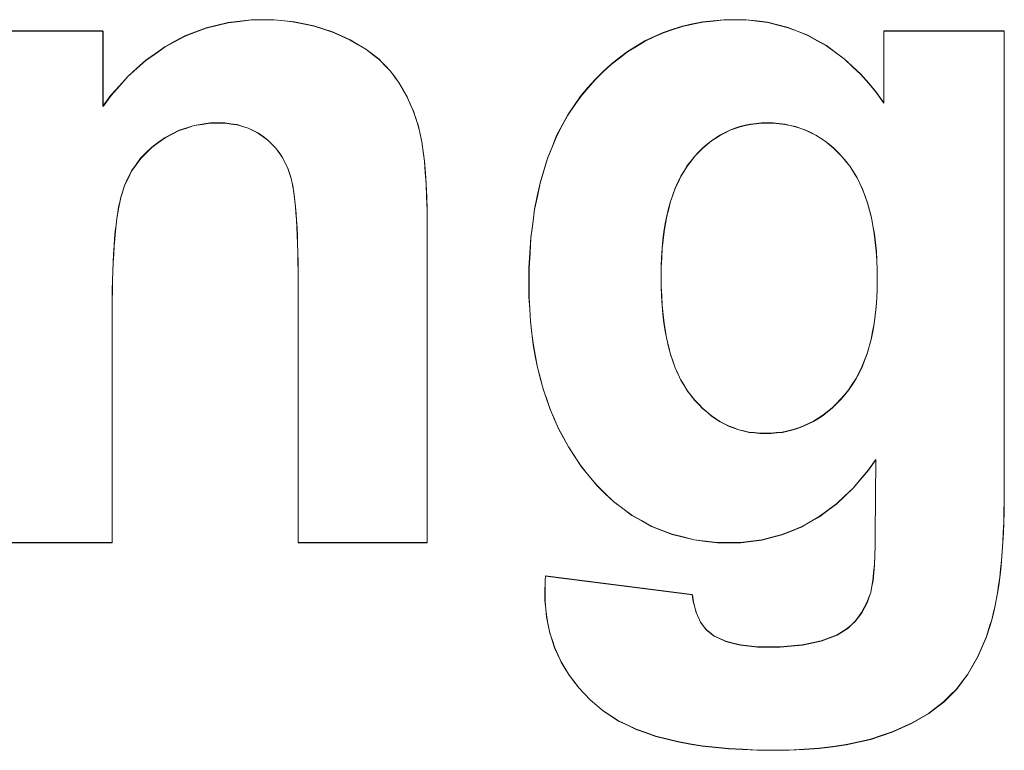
# Model space of a CAD drawing. Extents: x 229 to 926, y 37 to 878.
# Tile 107 of 163: x 343.59 to 347.08, y 818.79 to 821.38. Entities that reach past the tile are written whole.
import ezdxf
from ezdxf.lldxf.tags import DXFTag

# ---------------------------------------------------------------- set-up
doc = ezdxf.new("R2010")
doc.units = 0
doc.layers.get('0').update_dxf_attribs({"linetype": 'fein_strichliert', "lineweight": 13})
doc.layers.add('Beschriftung', color=7, linetype='Continuous', lineweight=25)
doc.layers.add('Beschriftung-A03CPAFWA9', color=7, linetype='Continuous', lineweight=25)
tags = doc.linetypes.add('fein_strichliert', pattern=[4, 1, -2, 1]).pattern_tags.tags
tags[8:9] = [DXFTag(74, 4), DXFTag(75, 0), DXFTag(340, '0'), DXFTag(46, 0.0), DXFTag(50, 0.0), DXFTag(44, 0.0), DXFTag(45, 0.0)]
tags[6:7] = [DXFTag(74, 4), DXFTag(75, 0), DXFTag(340, '0'), DXFTag(46, 0.0), DXFTag(50, 0.0), DXFTag(44, 0.0), DXFTag(45, 0.0)]
tags[4:5] = [DXFTag(74, 4), DXFTag(75, 0), DXFTag(340, '0'), DXFTag(46, 0.0), DXFTag(50, 0.0), DXFTag(44, 0.0), DXFTag(45, 0.0)]

# ---------------------------------------------------------------- blocks, each defined once
blk = doc.blocks.new('Referenz-A03CPAFUA9', base_point=(255.7277, 66.0323))
at = {"layer": 'Beschriftung', "color": 0, "lineweight": -2}
for p, q in [((344.2508, 821.3507), (344.2901, 821.3603)), ((344.2901, 821.3603), (344.3292, 821.3698)), ((344.3292, 821.3698), (344.3703, 821.3746)), ((344.3703, 821.3746), (344.4113, 821.3794)), ((344.4113, 821.3794), (344.4541, 821.3794)), ((344.4541, 821.3794), (344.4919, 821.3794)), ((344.4919, 821.3794), (344.5281, 821.3759)), ((344.5281, 821.3759), (344.5643, 821.3723)), ((344.5643, 821.3723), (344.5988, 821.3651)), ((344.5988, 821.3651), (344.6333, 821.358)), ((345.9395, 821.3568), (345.9752, 821.3644)), ((345.9752, 821.3644), (346.0109, 821.372)), ((346.0109, 821.372), (346.048, 821.3757)), ((346.048, 821.3757), (346.0854, 821.3794)), ((346.0854, 821.3794), (346.1241, 821.3794)), ((346.1241, 821.3794), (346.1642, 821.3794)), ((346.1642, 821.3794), (346.2026, 821.3748)), ((346.2026, 821.3748), (346.2409, 821.3702)), ((346.2409, 821.3702), (346.2774, 821.361)), ((346.2774, 821.361), (346.314, 821.3518)), ((343.4609, 821.3394), (343.8855, 821.3394)), ((343.8855, 821.3394), (343.8855, 821.0733)), ((344.1761, 821.322), (344.2135, 821.3364)), ((344.2135, 821.3364), (344.2508, 821.3507)), ((344.6333, 821.358), (344.6662, 821.3472)), ((344.6662, 821.3472), (344.6991, 821.3366)), ((344.6991, 821.3366), (344.7303, 821.3223)), ((345.8389, 821.3193), (345.8714, 821.3344)), ((345.8714, 821.3344), (345.9054, 821.3455)), ((345.9054, 821.3455), (345.9395, 821.3568)), ((346.314, 821.3518), (346.3488, 821.338)), ((346.3488, 821.338), (346.3836, 821.3242)), ((346.653, 821.085), (346.653, 821.3394)), ((346.653, 821.3394), (347.0795, 821.3394)), ((347.0795, 821.3394), (347.0795, 819.7131)), ((344.1051, 821.2838), (344.1406, 821.3029)), ((344.1406, 821.3029), (344.1761, 821.322)), ((344.7303, 821.3223), (344.7617, 821.308)), ((344.7617, 821.308), (344.7891, 821.2918)), ((344.7891, 821.2918), (344.8166, 821.2755)), ((345.7754, 821.2855), (345.8064, 821.3043)), ((345.8064, 821.3043), (345.8389, 821.3193)), ((346.3836, 821.3242), (346.4166, 821.3057)), ((346.4166, 821.3057), (346.4497, 821.2874)), ((344.0376, 821.236), (344.0713, 821.2598)), ((344.0713, 821.2598), (344.1051, 821.2838)), ((344.8166, 821.2755), (344.8403, 821.2573)), ((344.8403, 821.2573), (344.8639, 821.2391)), ((345.7153, 821.2441), (345.7446, 821.2667)), ((345.7446, 821.2667), (345.7754, 821.2855)), ((346.4497, 821.2874), (346.481, 821.2643)), ((346.481, 821.2643), (346.5123, 821.2413)), ((344.0057, 821.2073), (344.0376, 821.236)), ((344.8639, 821.2391), (344.8838, 821.2188)), ((345.6583, 821.1953), (345.686, 821.2216)), ((345.686, 821.2216), (345.7153, 821.2441)), ((346.5123, 821.2413), (346.5418, 821.2138)), ((343.9738, 821.1786), (344.0057, 821.2073)), ((344.8838, 821.2188), (344.9036, 821.1987)), ((344.9036, 821.1987), (344.9197, 821.1765)), ((345.6305, 821.169), (345.6583, 821.1953)), ((346.5418, 821.2138), (346.5714, 821.1862)), ((346.5714, 821.1862), (346.5992, 821.154)), ((343.9438, 821.1451), (343.9738, 821.1786)), ((344.9197, 821.1765), (344.9357, 821.1543)), ((344.9357, 821.1543), (344.9494, 821.1306)), ((345.6044, 821.139), (345.6305, 821.169)), ((346.5992, 821.154), (346.627, 821.1218)), ((343.9137, 821.1116), (343.9438, 821.1451)), ((344.9494, 821.1306), (344.9629, 821.107)), ((345.5783, 821.1088), (345.6044, 821.139)), ((346.627, 821.1218), (346.653, 821.085)), ((343.8855, 821.0733), (343.9137, 821.1116)), ((344.9629, 821.107), (344.9742, 821.0817)), ((344.9742, 821.0817), (344.9853, 821.0566)), ((345.5554, 821.0754), (345.5783, 821.1088)), ((344.9853, 821.0566), (344.9941, 821.03)), ((345.5325, 821.0421), (345.5554, 821.0754)), ((344.2649, 821.0136), (344.2369, 821.0093)), ((344.2946, 821.0136), (344.2649, 821.0136)), ((344.3177, 821.0136), (344.2946, 821.0136)), ((344.3391, 821.0105), (344.3177, 821.0136)), ((344.3606, 821.0076), (344.3391, 821.0105)), ((344.9941, 821.03), (345.0027, 821.0034)), ((345.5129, 821.0053), (345.5325, 821.0421)), ((346.2, 821.0114), (346.1803, 821.0094)), ((346.2195, 821.0136), (346.2, 821.0114)), ((346.24, 821.0136), (346.2195, 821.0136)), ((346.2611, 821.0136), (346.24, 821.0136)), ((346.2813, 821.0114), (346.2611, 821.0136)), ((346.3015, 821.0093), (346.2813, 821.0114)), ((344.1557, 820.988), (344.1307, 820.9752)), ((344.1822, 820.9965), (344.1557, 820.988)), ((344.2088, 821.005), (344.1822, 820.9965)), ((344.2369, 821.0093), (344.2088, 821.005)), ((344.3804, 821.0015), (344.3606, 821.0076)), ((344.4001, 820.9956), (344.3804, 821.0015)), ((344.4183, 820.9866), (344.4001, 820.9956)), ((344.4363, 820.9777), (344.4183, 820.9866)), ((344.4528, 820.9658), (344.4363, 820.9777)), ((345.0027, 821.0034), (345.0091, 820.9752)), ((345.4934, 820.9685), (345.5129, 821.0053)), ((346.0905, 820.98), (346.0736, 820.9716)), ((346.1074, 820.9884), (346.0905, 820.98)), ((346.1251, 820.9947), (346.1074, 820.9884)), ((346.143, 821.001), (346.1251, 820.9947)), ((346.1617, 821.0052), (346.143, 821.001)), ((346.1803, 821.0094), (346.1617, 821.0052)), ((346.3207, 821.005), (346.3015, 821.0093)), ((346.34, 821.0007), (346.3207, 821.005)), ((346.3583, 820.9944), (346.34, 821.0007)), ((346.3767, 820.988), (346.3583, 820.9944)), ((346.3941, 820.9794), (346.3767, 820.988)), ((346.4116, 820.9708), (346.3941, 820.9794)), ((344.0821, 820.9453), (344.0585, 820.9282)), ((344.1056, 820.9624), (344.0821, 820.9453)), ((344.1307, 820.9752), (344.1056, 820.9624)), ((344.4692, 820.9538), (344.4528, 820.9658)), ((344.4833, 820.9395), (344.4692, 820.9538)), ((345.0091, 820.9752), (345.0154, 820.9471)), ((345.0154, 820.9471), (345.0201, 820.9128)), ((345.477, 820.9283), (345.4934, 820.9685)), ((346.0417, 820.9507), (346.0265, 820.9381)), ((346.0576, 820.9612), (346.0417, 820.9507)), ((346.0736, 820.9716), (346.0576, 820.9612)), ((346.4281, 820.9601), (346.4116, 820.9708)), ((346.4446, 820.9495), (346.4281, 820.9601)), ((346.4603, 820.9367), (346.4446, 820.9495)), ((344.0387, 820.9084), (344.0188, 820.8886)), ((344.0585, 820.9282), (344.0387, 820.9084)), ((344.4975, 820.9251), (344.4833, 820.9395)), ((344.5094, 820.9084), (344.4975, 820.9251)), ((344.5213, 820.8916), (344.5094, 820.9084)), ((345.0201, 820.9128), (345.0248, 820.8786)), ((345.4607, 820.8882), (345.477, 820.9283)), ((345.9973, 820.911), (345.9832, 820.8963)), ((346.0115, 820.9256), (345.9973, 820.911)), ((346.0265, 820.9381), (346.0115, 820.9256)), ((346.4759, 820.924), (346.4603, 820.9367)), ((346.4905, 820.909), (346.4759, 820.924)), ((346.5053, 820.894), (346.4905, 820.909)), ((344.0188, 820.8886), (344.0027, 820.8659)), ((344.5309, 820.8725), (344.5213, 820.8916)), ((344.5403, 820.8533), (344.5309, 820.8725)), ((345.0248, 820.8786), (345.0279, 820.8383)), ((345.4476, 820.8447), (345.4607, 820.8882)), ((345.9698, 820.8795), (345.9565, 820.8627)), ((345.9832, 820.8963), (345.9698, 820.8795)), ((346.519, 820.877), (346.5053, 820.894)), ((346.5328, 820.8599), (346.519, 820.877)), ((343.9866, 820.8434), (343.9742, 820.818)), ((344.0027, 820.8659), (343.9866, 820.8434)), ((344.5477, 820.8319), (344.5403, 820.8533)), ((345.0279, 820.8383), (345.0311, 820.7981)), ((345.4346, 820.8013), (345.4476, 820.8447)), ((345.9449, 820.8438), (345.9333, 820.8249)), ((345.9565, 820.8627), (345.9449, 820.8438)), ((346.5449, 820.8405), (346.5328, 820.8599)), ((346.557, 820.8212), (346.5449, 820.8405)), ((343.9742, 820.818), (343.9618, 820.7925)), ((344.5514, 820.8211), (344.5477, 820.8319)), ((344.5545, 820.8071), (344.5514, 820.8211)), ((344.5578, 820.793), (344.5545, 820.8071)), ((345.4247, 820.7544), (345.4346, 820.8013)), ((345.9233, 820.8037), (345.9134, 820.7825)), ((345.9333, 820.8249), (345.9233, 820.8037)), ((346.5674, 820.7996), (346.557, 820.8212)), ((343.9618, 820.7925), (343.953, 820.7644)), ((344.5604, 820.7758), (344.5578, 820.793)), ((344.5632, 820.7585), (344.5604, 820.7758)), ((345.0311, 820.7981), (345.0327, 820.7517)), ((345.9134, 820.7825), (345.905, 820.7592)), ((346.5777, 820.778), (346.5674, 820.7996)), ((346.5863, 820.7541), (346.5777, 820.778)), ((343.9448, 820.7332), (343.941, 820.7162)), ((343.9486, 820.7504), (343.9448, 820.7332)), ((343.953, 820.7644), (343.9486, 820.7504)), ((344.5655, 820.738), (344.5632, 820.7585)), ((344.5678, 820.7175), (344.5655, 820.738)), ((345.0327, 820.7517), (345.0342, 820.7053)), ((345.415, 820.7076), (345.4247, 820.7544)), ((345.8968, 820.7358), (345.8901, 820.7103)), ((345.905, 820.7592), (345.8968, 820.7358)), ((346.5949, 820.7302), (346.5863, 820.7541)), ((343.941, 820.7162), (343.9378, 820.6962)), ((344.5696, 820.6938), (344.5678, 820.7175)), ((345.0342, 820.7053), (345.0342, 820.6528)), ((345.4085, 820.6574), (345.415, 820.7076)), ((345.8901, 820.7103), (345.8835, 820.6848)), ((346.6018, 820.7041), (346.5949, 820.7302)), ((346.6087, 820.678), (346.6018, 820.7041)), ((343.9345, 820.6761), (343.9317, 820.653)), ((343.9378, 820.6962), (343.9345, 820.6761)), ((344.5715, 820.6701), (344.5696, 820.6938)), ((344.5728, 820.6431), (344.5715, 820.6701)), ((345.8835, 820.6848), (345.8785, 820.6569)), ((346.6139, 820.6496), (346.6087, 820.678)), ((343.929, 820.63), (343.9269, 820.604)), ((343.9317, 820.653), (343.929, 820.63)), ((344.5742, 820.6162), (344.5728, 820.6431)), ((345.0342, 820.6528), (345.0342, 819.5273)), ((345.4019, 820.6071), (345.4085, 820.6574)), ((345.8735, 820.6292), (345.8702, 820.5993)), ((345.8785, 820.6569), (345.8735, 820.6292)), ((346.6191, 820.6212), (346.6139, 820.6496)), ((343.9269, 820.604), (343.9247, 820.578)), ((344.5751, 820.586), (344.5742, 820.6162)), ((345.3986, 820.5535), (345.4019, 820.6071)), ((345.8702, 820.5993), (345.8669, 820.5693)), ((346.6226, 820.5905), (346.6191, 820.6212)), ((343.9247, 820.578), (343.9231, 820.549)), ((344.576, 820.5557), (344.5751, 820.586)), ((345.8669, 820.5693), (345.8653, 820.5371)), ((346.626, 820.5598), (346.6226, 820.5905)), ((346.6277, 820.5268), (346.626, 820.5598)), ((343.9231, 820.549), (343.9214, 820.52)), ((344.5764, 820.5223), (344.576, 820.5557)), ((344.5769, 820.4888), (344.5764, 820.5223)), ((345.3953, 820.5), (345.3986, 820.5535)), ((345.8653, 820.5371), (345.8636, 820.5049)), ((346.6294, 820.4939), (346.6277, 820.5268)), ((343.9203, 820.488), (343.9192, 820.4559)), ((343.9214, 820.52), (343.9203, 820.488)), ((344.5769, 820.4521), (344.5769, 820.4888)), ((345.3953, 820.4431), (345.3953, 820.5)), ((345.8636, 820.5049), (345.8636, 820.4706)), ((346.6294, 820.4587), (346.6294, 820.4939)), ((343.9192, 820.4559), (343.9187, 820.421)), ((344.5769, 819.5273), (344.5769, 820.4521)), ((345.8636, 820.4706), (345.8636, 820.4346)), ((346.6294, 820.4249), (346.6294, 820.4587)), ((343.9187, 820.421), (343.9182, 820.386)), ((345.3953, 820.3977), (345.3953, 820.4431)), ((345.8636, 820.4346), (345.8653, 820.4009)), ((346.6276, 820.3933), (346.6294, 820.4249)), ((343.9182, 820.386), (343.9182, 820.348)), ((345.3978, 820.3542), (345.3953, 820.3977)), ((345.8653, 820.4009), (345.8669, 820.3673)), ((346.6258, 820.3617), (346.6276, 820.3933)), ((343.9182, 820.348), (343.9182, 819.5273)), ((345.4003, 820.3107), (345.3978, 820.3542)), ((345.8669, 820.3673), (345.8702, 820.3361)), ((346.6222, 820.332), (346.6258, 820.3617)), ((345.8702, 820.3361), (345.8735, 820.3047)), ((346.6186, 820.3025), (346.6222, 820.332)), ((345.4054, 820.2689), (345.4003, 820.3107)), ((345.8735, 820.3047), (345.8785, 820.276)), ((346.6132, 820.275), (346.6186, 820.3025)), ((345.4103, 820.2272), (345.4054, 820.2689)), ((345.8785, 820.276), (345.8835, 820.2471)), ((345.8835, 820.2471), (345.8901, 820.2208)), ((346.6006, 820.222), (346.6078, 820.2475)), ((346.6078, 820.2475), (346.6132, 820.275)), ((345.4178, 820.1874), (345.4103, 820.2272)), ((345.8901, 820.2208), (345.8968, 820.1944)), ((346.5934, 820.1966), (346.6006, 820.222)), ((345.4253, 820.1476), (345.4178, 820.1874)), ((345.8968, 820.1944), (345.905, 820.1703)), ((346.5754, 820.1498), (346.5844, 820.1732)), ((346.5844, 820.1732), (346.5934, 820.1966)), ((345.4352, 820.1096), (345.4253, 820.1476)), ((345.905, 820.1703), (345.9134, 820.1463)), ((345.9134, 820.1463), (345.9233, 820.1248)), ((346.5646, 820.1285), (346.5754, 820.1498)), ((345.4451, 820.0717), (345.4352, 820.1096)), ((345.9233, 820.1248), (345.9333, 820.1031)), ((345.9333, 820.1031), (345.9449, 820.084)), ((346.5412, 820.0879), (346.5538, 820.1072)), ((346.5538, 820.1072), (346.5646, 820.1285)), ((345.4577, 820.0356), (345.4451, 820.0717)), ((345.9449, 820.084), (345.9565, 820.0649)), ((346.5142, 820.0514), (346.5286, 820.0687)), ((346.5286, 820.0687), (346.5412, 820.0879)), ((345.4701, 819.9996), (345.4577, 820.0356)), ((345.9565, 820.0649), (345.9698, 820.0481)), ((345.9698, 820.0481), (345.9832, 820.0313)), ((346.4846, 820.0193), (346.4998, 820.0343)), ((346.4998, 820.0343), (346.5142, 820.0514)), ((345.485, 819.9653), (345.4701, 819.9996)), ((345.9832, 820.0313), (345.9972, 820.0167)), ((345.9972, 820.0167), (346.0113, 820.002)), ((346.0113, 820.002), (346.0261, 819.9895)), ((346.4533, 819.9914), (346.4694, 820.0043)), ((346.4694, 820.0043), (346.4846, 820.0193)), ((345.4999, 819.9311), (345.485, 819.9653)), ((346.0261, 819.9895), (346.041, 819.9769)), ((346.041, 819.9769), (346.0565, 819.9665)), ((346.0565, 819.9665), (346.0721, 819.956)), ((346.4037, 819.957), (346.4205, 819.9678)), ((346.4205, 819.9678), (346.4373, 819.9784)), ((346.4373, 819.9784), (346.4533, 819.9914)), ((345.5174, 819.8988), (345.4999, 819.9311)), ((346.0721, 819.956), (346.0884, 819.9476)), ((346.0884, 819.9476), (346.1049, 819.9392)), ((346.1049, 819.9392), (346.1221, 819.9329)), ((346.1221, 819.9329), (346.1392, 819.9267)), ((346.3315, 819.9269), (346.35, 819.9334)), ((346.35, 819.9334), (346.3684, 819.9398)), ((346.3684, 819.9398), (346.386, 819.9484)), ((346.386, 819.9484), (346.4037, 819.957)), ((345.5348, 819.8664), (345.5174, 819.8988)), ((346.1392, 819.9267), (346.1571, 819.9224)), ((346.1571, 819.9224), (346.175, 819.9182)), ((346.175, 819.9182), (346.1937, 819.9162)), ((346.1937, 819.9162), (346.2125, 819.9141)), ((346.2125, 819.9141), (346.2319, 819.9141)), ((346.2319, 819.9141), (346.2528, 819.9141)), ((346.2528, 819.9141), (346.2728, 819.9162)), ((346.2728, 819.9162), (346.2929, 819.9183)), ((346.2929, 819.9183), (346.3122, 819.9227)), ((346.3122, 819.9227), (346.3315, 819.9269)), ((345.5547, 819.8359), (345.5348, 819.8664)), ((345.5801, 819.7974), (345.5547, 819.8359)), ((345.6078, 819.7636), (345.5801, 819.7974)), ((346.6243, 819.8212), (346.5986, 819.7845)), ((346.6222, 819.556), (346.6243, 819.8212)), ((345.6356, 819.7299), (345.6078, 819.7636)), ((346.5986, 819.7845), (346.5712, 819.7523)), ((345.6655, 819.7009), (345.6356, 819.7299)), ((346.5438, 819.7201), (346.5148, 819.6926)), ((346.5712, 819.7523), (346.5438, 819.7201)), ((345.6954, 819.6719), (345.6655, 819.7009)), ((346.5148, 819.6926), (346.4858, 819.665)), ((347.0795, 819.7131), (347.0795, 819.6731)), ((345.7277, 819.6479), (345.6954, 819.6719)), ((346.4858, 819.665), (346.455, 819.6421)), ((347.0795, 819.6731), (347.0787, 819.6356)), ((345.7598, 819.6237), (345.7277, 819.6479)), ((345.7943, 819.6044), (345.7598, 819.6237)), ((346.4243, 819.6191), (346.392, 819.6007)), ((346.455, 819.6421), (346.4243, 819.6191)), ((347.0787, 819.6356), (347.0779, 819.598)), ((345.8287, 819.5852), (345.7943, 819.6044)), ((345.8655, 819.5707), (345.8287, 819.5852)), ((346.3596, 819.5823), (346.3255, 819.5685)), ((346.392, 819.6007), (346.3596, 819.5823)), ((347.0779, 819.598), (347.0763, 819.5629)), ((345.9023, 819.5562), (345.8655, 819.5707)), ((345.9413, 819.5466), (345.9023, 819.5562)), ((345.9803, 819.5369), (345.9413, 819.5466)), ((346.2558, 819.5456), (346.2201, 819.5364)), ((346.2915, 819.5548), (346.2558, 819.5456)), ((346.3255, 819.5685), (346.2915, 819.5548)), ((346.6222, 819.5159), (346.6222, 819.556)), ((347.0763, 819.5629), (347.0747, 819.5279)), ((343.9182, 819.5273), (343.4609, 819.5273)), ((345.0342, 819.5273), (344.5769, 819.5273)), ((346.0215, 819.532), (345.9803, 819.5369)), ((346.0627, 819.5273), (346.0215, 819.532)), ((346.1062, 819.5273), (346.0627, 819.5273)), ((346.1453, 819.5273), (346.1062, 819.5273)), ((346.1827, 819.5319), (346.1453, 819.5273)), ((346.2201, 819.5364), (346.1827, 819.5319)), ((346.6209, 819.482), (346.6222, 819.5159)), ((347.0747, 819.5279), (347.0724, 819.4954)), ((346.6195, 819.4481), (346.6209, 819.482)), ((347.0724, 819.4954), (347.07, 819.4629)), ((346.6168, 819.4206), (346.6195, 819.4481)), ((347.07, 819.4629), (347.0669, 819.4329)), ((345.4526, 819.392), (345.4534, 819.4091)), ((345.4534, 819.4091), (345.9742, 819.3424)), ((346.6142, 819.3929), (346.6168, 819.4206)), ((347.0669, 819.4329), (347.0637, 819.4029)), ((345.4518, 819.363), (345.4523, 819.3775)), ((345.4523, 819.3775), (345.4526, 819.392)), ((346.6063, 819.3504), (346.6102, 819.3718)), ((346.6102, 819.3718), (346.6142, 819.3929)), ((347.0598, 819.3755), (347.0558, 819.3481)), ((347.0637, 819.4029), (347.0598, 819.3755)), ((345.4518, 819.3509), (345.4518, 819.363)), ((345.4518, 819.3206), (345.4518, 819.3509)), ((345.9742, 819.3424), (345.9775, 819.3183)), ((346.5932, 819.3146), (346.601, 819.3355)), ((346.601, 819.3355), (346.6063, 819.3504)), ((347.0558, 819.3481), (347.0511, 819.3232)), ((345.4546, 819.2916), (345.4518, 819.3206)), ((345.9775, 819.3183), (345.983, 819.2978)), ((346.5836, 819.2964), (346.5932, 819.3146)), ((347.0511, 819.3232), (347.0464, 819.2983)), ((345.4576, 819.2626), (345.4546, 819.2916)), ((345.983, 819.2978), (345.9883, 819.2774)), ((345.9883, 819.2774), (345.9959, 819.2608)), ((346.5626, 819.2632), (346.574, 819.2784)), ((346.574, 819.2784), (346.5836, 819.2964)), ((347.0408, 819.2759), (347.0353, 819.2535)), ((347.0464, 819.2983), (347.0408, 819.2759)), ((345.4632, 819.2349), (345.4576, 819.2626)), ((345.469, 819.2071), (345.4632, 819.2349)), ((345.9959, 819.2608), (346.0035, 819.2442)), ((346.0035, 819.2442), (346.0131, 819.2313)), ((346.0131, 819.2313), (346.0228, 819.2185)), ((346.5247, 819.2234), (346.5379, 819.2358)), ((346.5379, 819.2358), (346.5512, 819.248)), ((346.5512, 819.248), (346.5626, 819.2632)), ((347.0289, 819.2337), (347.0164, 819.194)), ((347.0353, 819.2535), (347.0289, 819.2337)), ((345.4777, 819.1807), (345.469, 819.2071)), ((346.0228, 819.2185), (346.0347, 819.2095)), ((346.0347, 819.2095), (346.051, 819.1965)), ((346.051, 819.1965), (346.072, 819.1868)), ((346.459, 819.1893), (346.4871, 819.1999)), ((346.4871, 819.1999), (346.5096, 819.214)), ((346.5096, 819.214), (346.5247, 819.2234)), ((345.4863, 819.1543), (345.4777, 819.1807)), ((346.072, 819.1868), (346.093, 819.177)), ((346.093, 819.177), (346.1187, 819.1706)), ((346.1187, 819.1706), (346.1444, 819.164)), ((346.1444, 819.164), (346.1748, 819.1608)), ((346.2852, 819.1576), (346.3245, 819.1611)), ((346.3245, 819.1611), (346.3637, 819.1646)), ((346.3637, 819.1646), (346.3974, 819.1717)), ((346.3974, 819.1717), (346.431, 819.1788)), ((346.431, 819.1788), (346.459, 819.1893)), ((347.0164, 819.194), (347.0012, 819.1586)), ((345.4978, 819.1293), (345.4863, 819.1543)), ((345.5093, 819.1042), (345.4978, 819.1293)), ((346.1748, 819.1608), (346.2052, 819.1576)), ((346.2052, 819.1576), (346.2402, 819.1576)), ((346.2402, 819.1576), (346.2852, 819.1576)), ((347.0012, 819.1586), (346.9861, 819.1232)), ((345.5237, 819.0805), (345.5093, 819.1042)), ((346.9684, 819.092), (346.9506, 819.061)), ((346.9861, 819.1232), (346.9684, 819.092)), ((345.5381, 819.0567), (345.5237, 819.0805)), ((345.5553, 819.0343), (345.5381, 819.0567)), ((346.9506, 819.061), (346.9305, 819.034)), ((345.5725, 819.0118), (345.5553, 819.0343)), ((346.9305, 819.034), (346.9102, 819.0071)), ((345.5926, 818.9908), (345.5725, 819.0118)), ((345.6127, 818.9697), (345.5926, 818.9908)), ((346.9102, 819.0071), (346.8874, 818.9846)), ((345.6357, 818.9499), (345.6127, 818.9697)), ((346.8646, 818.9619), (346.838, 818.9418)), ((346.8874, 818.9846), (346.8646, 818.9619)), ((345.6587, 818.9301), (345.6357, 818.9499)), ((345.6857, 818.9128), (345.6587, 818.9301)), ((346.8115, 818.9216), (346.781, 818.9039)), ((346.838, 818.9418), (346.8115, 818.9216)), ((345.7127, 818.8956), (345.6857, 818.9128)), ((345.7436, 818.8807), (345.7127, 818.8956)), ((346.7506, 818.8863), (346.7163, 818.871)), ((346.781, 818.9039), (346.7506, 818.8863)), ((345.7747, 818.8659), (345.7436, 818.8807)), ((345.8096, 818.8535), (345.7747, 818.8659)), ((345.8445, 818.8411), (345.8096, 818.8535)), ((346.6821, 818.8557), (346.644, 818.8429)), ((346.7163, 818.871), (346.6821, 818.8557)), ((345.8835, 818.8313), (345.8445, 818.8411)), ((345.9225, 818.8214), (345.8835, 818.8313)), ((345.9655, 818.8139), (345.9225, 818.8214)), ((346.0084, 818.8066), (345.9655, 818.8139)), ((346.5629, 818.8205), (346.5198, 818.811)), ((346.606, 818.8301), (346.5629, 818.8205)), ((346.644, 818.8429), (346.606, 818.8301)), ((346.0554, 818.8016), (346.0084, 818.8066)), ((346.1023, 818.7966), (346.0554, 818.8016)), ((346.1532, 818.7942), (346.1023, 818.7966)), ((346.2042, 818.7917), (346.1532, 818.7942)), ((346.2592, 818.7917), (346.2042, 818.7917)), ((346.3173, 818.7917), (346.2592, 818.7917)), ((346.3705, 818.795), (346.3173, 818.7917)), ((346.4236, 818.7981), (346.3705, 818.795)), ((346.4717, 818.8045), (346.4236, 818.7981)), ((346.5198, 818.811), (346.4717, 818.8045))]:
    blk.add_line(p, q, dxfattribs=at)
blk = doc.blocks.new('Referenz-A03CPAG8A9', base_point=(281.5986, 66.0323))
at = {"layer": 'Beschriftung-A03CPAFWA9', "color": 0, "lineweight": -2}
for p, q in [((344.2905, 821.3593), (344.3296, 821.3688)), ((344.3296, 821.3688), (344.3707, 821.3735)), ((344.3707, 821.3735), (344.4117, 821.3784)), ((344.4117, 821.3784), (344.4545, 821.3784)), ((344.4545, 821.3784), (344.4924, 821.3784)), ((344.4924, 821.3784), (344.5286, 821.3748)), ((344.5286, 821.3748), (344.5647, 821.3712)), ((344.5647, 821.3712), (344.5992, 821.3641)), ((344.5992, 821.3641), (344.6337, 821.3569)), ((345.9399, 821.3558), (345.9756, 821.3634)), ((345.9756, 821.3634), (346.0113, 821.3709)), ((346.0113, 821.3709), (346.0485, 821.3746)), ((346.0485, 821.3746), (346.0858, 821.3784)), ((346.0858, 821.3784), (346.1246, 821.3784)), ((346.1246, 821.3784), (346.1647, 821.3784)), ((346.1647, 821.3784), (346.203, 821.3737)), ((346.203, 821.3737), (346.2413, 821.3692)), ((346.2413, 821.3692), (346.2778, 821.36)), ((346.2778, 821.36), (346.3144, 821.3507)), ((343.4613, 821.3384), (343.8859, 821.3384)), ((343.8859, 821.3384), (343.8859, 821.0723)), ((344.1766, 821.321), (344.2139, 821.3354)), ((344.2139, 821.3354), (344.2513, 821.3497)), ((344.2513, 821.3497), (344.2905, 821.3593)), ((344.6337, 821.3569), (344.6666, 821.3462)), ((344.6666, 821.3462), (344.6995, 821.3355)), ((344.6995, 821.3355), (344.7308, 821.3212)), ((345.8393, 821.3182), (345.8718, 821.3333)), ((345.8718, 821.3333), (345.9058, 821.3445)), ((345.9058, 821.3445), (345.9399, 821.3558)), ((346.3144, 821.3507), (346.3492, 821.337)), ((346.3492, 821.337), (346.384, 821.3232)), ((346.6534, 821.084), (346.6534, 821.3384)), ((346.6534, 821.3384), (347.0799, 821.3384)), ((347.0799, 821.3384), (347.0799, 819.7121)), ((344.1055, 821.2827), (344.141, 821.3019)), ((344.141, 821.3019), (344.1766, 821.321)), ((344.7308, 821.3212), (344.7621, 821.307)), ((344.7621, 821.307), (344.7895, 821.2907)), ((344.7895, 821.2907), (344.817, 821.2744)), ((345.7759, 821.2845), (345.8068, 821.3032)), ((345.8068, 821.3032), (345.8393, 821.3182)), ((346.384, 821.3232), (346.417, 821.3047)), ((346.417, 821.3047), (346.4501, 821.2863)), ((344.038, 821.2349), (344.0718, 821.2588)), ((344.0718, 821.2588), (344.1055, 821.2827)), ((344.817, 821.2744), (344.8408, 821.2562)), ((344.8408, 821.2562), (344.8644, 821.238)), ((345.7157, 821.2431), (345.745, 821.2656)), ((345.745, 821.2656), (345.7759, 821.2845)), ((346.4501, 821.2863), (346.4814, 821.2633)), ((346.4814, 821.2633), (346.5127, 821.2403)), ((344.0061, 821.2063), (344.038, 821.2349)), ((344.8644, 821.238), (344.8843, 821.2178)), ((345.6587, 821.1942), (345.6865, 821.2205)), ((345.6865, 821.2205), (345.7157, 821.2431)), ((346.5127, 821.2403), (346.5422, 821.2128)), ((343.9742, 821.1776), (344.0061, 821.2063)), ((344.8843, 821.2178), (344.904, 821.1976)), ((344.904, 821.1976), (344.9202, 821.1754)), ((345.6309, 821.1679), (345.6587, 821.1942)), ((346.5422, 821.2128), (346.5718, 821.1852)), ((346.5718, 821.1852), (346.5996, 821.153)), ((343.9442, 821.1441), (343.9742, 821.1776)), ((344.9202, 821.1754), (344.9361, 821.1533)), ((344.9361, 821.1533), (344.9498, 821.1296)), ((345.6048, 821.138), (345.6309, 821.1679)), ((346.5996, 821.153), (346.6274, 821.1208)), ((343.9142, 821.1105), (343.9442, 821.1441)), ((344.9498, 821.1296), (344.9634, 821.106)), ((345.5787, 821.1078), (345.6048, 821.138)), ((346.6274, 821.1208), (346.6534, 821.084)), ((343.8859, 821.0723), (343.9142, 821.1105)), ((344.9634, 821.106), (344.9746, 821.0807)), ((344.9746, 821.0807), (344.9857, 821.0556)), ((345.5558, 821.0744), (345.5787, 821.1078)), ((344.9857, 821.0556), (344.9945, 821.0289)), ((345.5329, 821.041), (345.5558, 821.0744)), ((344.2654, 821.0125), (344.2373, 821.0083)), ((344.295, 821.0125), (344.2654, 821.0125)), ((344.3181, 821.0125), (344.295, 821.0125)), ((344.3395, 821.0095), (344.3181, 821.0125)), ((344.9945, 821.0289), (345.0032, 821.0023)), ((345.5134, 821.0043), (345.5329, 821.041)), ((346.2004, 821.0104), (346.1807, 821.0084)), ((346.2199, 821.0125), (346.2004, 821.0104)), ((346.2404, 821.0125), (346.2199, 821.0125)), ((346.2615, 821.0125), (346.2404, 821.0125)), ((346.2817, 821.0104), (346.2615, 821.0125)), ((346.3019, 821.0083), (346.2817, 821.0104)), ((344.1561, 820.987), (344.1311, 820.9741)), ((344.1827, 820.9955), (344.1561, 820.987)), ((344.2092, 821.004), (344.1827, 820.9955)), ((344.2373, 821.0083), (344.2092, 821.004)), ((344.361, 821.0065), (344.3395, 821.0095)), ((344.3809, 821.0005), (344.361, 821.0065)), ((344.4006, 820.9946), (344.3809, 821.0005)), ((344.4187, 820.9856), (344.4006, 820.9946)), ((344.4368, 820.9766), (344.4187, 820.9856)), ((344.4532, 820.9647), (344.4368, 820.9766)), ((345.0032, 821.0023), (345.0095, 820.9741)), ((345.4938, 820.9675), (345.5134, 821.0043)), ((346.0909, 820.979), (346.074, 820.9706)), ((346.1078, 820.9874), (346.0909, 820.979)), ((346.1255, 820.9937), (346.1078, 820.9874)), ((346.1434, 821), (346.1255, 820.9937)), ((346.1621, 821.0042), (346.1434, 821)), ((346.1807, 821.0084), (346.1621, 821.0042)), ((346.3212, 821.004), (346.3019, 821.0083)), ((346.3404, 820.9997), (346.3212, 821.004)), ((346.3587, 820.9934), (346.3404, 820.9997)), ((346.3771, 820.987), (346.3587, 820.9934)), ((346.3945, 820.9784), (346.3771, 820.987)), ((346.412, 820.9698), (346.3945, 820.9784)), ((344.0825, 820.9443), (344.059, 820.9271)), ((344.106, 820.9614), (344.0825, 820.9443)), ((344.1311, 820.9741), (344.106, 820.9614)), ((344.4697, 820.9528), (344.4532, 820.9647)), ((344.4838, 820.9384), (344.4697, 820.9528)), ((345.0095, 820.9741), (345.0158, 820.9461)), ((345.0158, 820.9461), (345.0205, 820.9118)), ((345.4775, 820.9273), (345.4938, 820.9675)), ((346.0421, 820.9497), (346.027, 820.9371)), ((346.058, 820.9602), (346.0421, 820.9497)), ((346.074, 820.9706), (346.058, 820.9602)), ((346.4285, 820.9591), (346.412, 820.9698)), ((346.4451, 820.9485), (346.4285, 820.9591)), ((346.4607, 820.9357), (346.4451, 820.9485)), ((344.0392, 820.9074), (344.0193, 820.8875)), ((344.059, 820.9271), (344.0392, 820.9074)), ((344.4979, 820.9241), (344.4838, 820.9384)), ((344.5098, 820.9074), (344.4979, 820.9241)), ((344.5217, 820.8906), (344.5098, 820.9074)), ((345.0205, 820.9118), (345.0252, 820.8776)), ((345.4611, 820.8872), (345.4775, 820.9273)), ((345.9977, 820.9099), (345.9836, 820.8953)), ((346.0119, 820.9246), (345.9977, 820.9099)), ((346.027, 820.9371), (346.0119, 820.9246)), ((346.4763, 820.9229), (346.4607, 820.9357)), ((346.491, 820.908), (346.4763, 820.9229)), ((346.5057, 820.893), (346.491, 820.908)), ((344.0193, 820.8875), (344.0032, 820.8649)), ((344.5313, 820.8715), (344.5217, 820.8906)), ((344.5408, 820.8523), (344.5313, 820.8715)), ((345.0252, 820.8776), (345.0284, 820.8373)), ((345.448, 820.8437), (345.4611, 820.8872)), ((345.9702, 820.8785), (345.957, 820.8617)), ((345.9836, 820.8953), (345.9702, 820.8785)), ((346.5195, 820.8759), (346.5057, 820.893)), ((346.5333, 820.8588), (346.5195, 820.8759)), ((343.987, 820.8424), (343.9746, 820.817)), ((344.0032, 820.8649), (343.987, 820.8424)), ((344.5481, 820.8308), (344.5408, 820.8523)), ((345.0284, 820.8373), (345.0315, 820.7971)), ((345.435, 820.8002), (345.448, 820.8437)), ((345.9454, 820.8428), (345.9337, 820.8239)), ((345.957, 820.8617), (345.9454, 820.8428)), ((346.5453, 820.8395), (346.5333, 820.8588)), ((346.5574, 820.8201), (346.5453, 820.8395)), ((343.9746, 820.817), (343.9622, 820.7915)), ((344.5518, 820.8201), (344.5481, 820.8308)), ((344.555, 820.806), (344.5518, 820.8201)), ((344.5582, 820.792), (344.555, 820.806)), ((345.9238, 820.8026), (345.9138, 820.7815)), ((345.9337, 820.8239), (345.9238, 820.8026)), ((346.5678, 820.7985), (346.5574, 820.8201)), ((343.9622, 820.7915), (343.9534, 820.7634)), ((344.5608, 820.7747), (344.5582, 820.792)), ((344.5636, 820.7575), (344.5608, 820.7747)), ((345.0315, 820.7971), (345.0331, 820.7507)), ((345.4252, 820.7534), (345.435, 820.8002)), ((345.9138, 820.7815), (345.9054, 820.7581)), ((346.5781, 820.777), (346.5678, 820.7985)), ((346.5867, 820.7531), (346.5781, 820.777)), ((343.9452, 820.7322), (343.9415, 820.7152)), ((343.9491, 820.7493), (343.9452, 820.7322)), ((343.9534, 820.7634), (343.9491, 820.7493)), ((344.5659, 820.737), (344.5636, 820.7575)), ((344.5682, 820.7165), (344.5659, 820.737)), ((345.0331, 820.7507), (345.0346, 820.7043)), ((345.4154, 820.7066), (345.4252, 820.7534)), ((345.8972, 820.7348), (345.8906, 820.7093)), ((345.9054, 820.7581), (345.8972, 820.7348)), ((346.5953, 820.7292), (346.5867, 820.7531)), ((343.9415, 820.7152), (343.9382, 820.6952)), ((344.57, 820.6928), (344.5682, 820.7165)), ((345.0346, 820.7043), (345.0346, 820.6518)), ((345.4089, 820.6564), (345.4154, 820.7066)), ((345.8906, 820.7093), (345.8839, 820.6837)), ((346.6022, 820.7031), (346.5953, 820.7292)), ((346.6091, 820.677), (346.6022, 820.7031)), ((343.935, 820.6751), (343.9322, 820.652)), ((343.9382, 820.6952), (343.935, 820.6751)), ((344.5719, 820.6691), (344.57, 820.6928)), ((344.5732, 820.642), (344.5719, 820.6691)), ((345.8839, 820.6837), (345.8789, 820.6559)), ((346.6143, 820.6486), (346.6091, 820.677)), ((343.9294, 820.629), (343.9273, 820.603)), ((343.9322, 820.652), (343.9294, 820.629)), ((344.5746, 820.6151), (344.5732, 820.642)), ((345.0346, 820.6518), (345.0346, 819.5263)), ((345.4023, 820.6061), (345.4089, 820.6564)), ((345.874, 820.6282), (345.8707, 820.5983)), ((345.8789, 820.6559), (345.874, 820.6282)), ((346.6195, 820.6201), (346.6143, 820.6486)), ((343.9273, 820.603), (343.9251, 820.577)), ((344.5755, 820.585), (344.5746, 820.6151)), ((345.399, 820.5525), (345.4023, 820.6061)), ((345.8707, 820.5983), (345.8673, 820.5683)), ((346.623, 820.5895), (346.6195, 820.6201)), ((343.9251, 820.577), (343.9235, 820.548)), ((344.5764, 820.5546), (344.5755, 820.585)), ((345.8673, 820.5683), (345.8657, 820.5361)), ((346.6264, 820.5587), (346.623, 820.5895)), ((346.6281, 820.5258), (346.6264, 820.5587)), ((343.9235, 820.548), (343.9218, 820.5189)), ((344.5768, 820.5213), (344.5764, 820.5546)), ((345.3957, 820.499), (345.399, 820.5525)), ((345.8657, 820.5361), (345.864, 820.5039)), ((346.6298, 820.4929), (346.6281, 820.5258)), ((343.9208, 820.487), (343.9197, 820.4549)), ((343.9218, 820.5189), (343.9208, 820.487)), ((344.5773, 820.4878), (344.5768, 820.5213)), ((344.5773, 820.4511), (344.5773, 820.4878)), ((345.3957, 820.442), (345.3957, 820.499)), ((345.864, 820.5039), (345.864, 820.4696)), ((346.6298, 820.4577), (346.6298, 820.4929)), ((343.9197, 820.4549), (343.9192, 820.42)), ((345.864, 820.4696), (345.864, 820.4335)), ((346.6298, 820.4239), (346.6298, 820.4577)), ((343.9192, 820.42), (343.9186, 820.385)), ((344.5773, 819.5263), (344.5773, 820.4511)), ((345.3957, 820.3967), (345.3957, 820.442)), ((345.864, 820.4335), (345.8657, 820.3999)), ((346.628, 820.3923), (346.6298, 820.4239)), ((343.9186, 820.385), (343.9186, 820.347)), ((345.3982, 820.3532), (345.3957, 820.3967)), ((345.8657, 820.3999), (345.8673, 820.3663)), ((346.6262, 820.3607), (346.628, 820.3923)), ((345.4007, 820.3096), (345.3982, 820.3532)), ((345.8673, 820.3663), (345.8707, 820.335)), ((346.6226, 820.331), (346.6262, 820.3607)), ((343.9186, 820.347), (343.9186, 819.5263)), ((345.8707, 820.335), (345.874, 820.3037)), ((346.619, 820.3015), (346.6226, 820.331)), ((345.4058, 820.2679), (345.4007, 820.3096)), ((345.874, 820.3037), (345.8789, 820.275)), ((346.6136, 820.274), (346.619, 820.3015)), ((345.4108, 820.2262), (345.4058, 820.2679)), ((345.8789, 820.275), (345.8839, 820.2461)), ((345.8839, 820.2461), (345.8906, 820.2197)), ((346.601, 820.221), (346.6082, 820.2465)), ((346.6082, 820.2465), (346.6136, 820.274)), ((345.4182, 820.1864), (345.4108, 820.2262)), ((345.8906, 820.2197), (345.8972, 820.1934)), ((346.5938, 820.1956), (346.601, 820.221)), ((345.4257, 820.1466), (345.4182, 820.1864)), ((345.8972, 820.1934), (345.9054, 820.1693)), ((346.5848, 820.1721), (346.5938, 820.1956)), ((345.4357, 820.1086), (345.4257, 820.1466)), ((345.9054, 820.1693), (345.9138, 820.1453)), ((345.9138, 820.1453), (345.9238, 820.1237)), ((346.5651, 820.1275), (346.5758, 820.1488)), ((346.5758, 820.1488), (346.5848, 820.1721)), ((345.4455, 820.0707), (345.4357, 820.1086)), ((345.9238, 820.1237), (345.9337, 820.1021)), ((346.5416, 820.0869), (346.5542, 820.1062)), ((346.5542, 820.1062), (346.5651, 820.1275)), ((345.4581, 820.0346), (345.4455, 820.0707)), ((345.9337, 820.1021), (345.9454, 820.083)), ((345.9454, 820.083), (345.957, 820.0639)), ((346.529, 820.0677), (346.5416, 820.0869)), ((345.4705, 819.9986), (345.4581, 820.0346)), ((345.957, 820.0639), (345.9702, 820.0471)), ((345.9702, 820.0471), (345.9836, 820.0303)), ((346.485, 820.0183), (346.5002, 820.0333)), ((346.5002, 820.0333), (346.5146, 820.0504)), ((346.5146, 820.0504), (346.529, 820.0677)), ((345.4855, 819.9643), (345.4705, 819.9986)), ((345.9836, 820.0303), (345.9976, 820.0156)), ((345.9976, 820.0156), (346.0117, 820.001)), ((346.0117, 820.001), (346.0265, 819.9885)), ((346.4537, 819.9904), (346.4698, 820.0033)), ((346.4698, 820.0033), (346.485, 820.0183)), ((345.5004, 819.9301), (345.4855, 819.9643)), ((346.0265, 819.9885), (346.0414, 819.9758)), ((346.0414, 819.9758), (346.0569, 819.9655)), ((346.0569, 819.9655), (346.0726, 819.955)), ((346.4041, 819.956), (346.4209, 819.9668)), ((346.4209, 819.9668), (346.4377, 819.9774)), ((346.4377, 819.9774), (346.4537, 819.9904)), ((345.5179, 819.8978), (345.5004, 819.9301)), ((346.0726, 819.955), (346.0889, 819.9465)), ((346.0889, 819.9465), (346.1053, 819.9382)), ((346.1053, 819.9382), (346.1225, 819.9319)), ((346.1225, 819.9319), (346.1396, 819.9257)), ((346.3319, 819.9259), (346.3504, 819.9324)), ((346.3504, 819.9324), (346.3688, 819.9388)), ((346.3688, 819.9388), (346.3864, 819.9474)), ((346.3864, 819.9474), (346.4041, 819.956)), ((345.5353, 819.8654), (345.5179, 819.8978)), ((346.1396, 819.9257), (346.1575, 819.9214)), ((346.1575, 819.9214), (346.1755, 819.9172)), ((346.1755, 819.9172), (346.1941, 819.9152)), ((346.1941, 819.9152), (346.2129, 819.913)), ((346.2129, 819.913), (346.2323, 819.913)), ((346.2323, 819.913), (346.2532, 819.913)), ((346.2532, 819.913), (346.2732, 819.9152)), ((346.2732, 819.9152), (346.2933, 819.9173)), ((346.2933, 819.9173), (346.3126, 819.9216)), ((346.3126, 819.9216), (346.3319, 819.9259)), ((345.5552, 819.8349), (345.5353, 819.8654)), ((345.5806, 819.7963), (345.5552, 819.8349)), ((345.6083, 819.7626), (345.5806, 819.7963)), ((346.6247, 819.8201), (346.599, 819.7835)), ((346.6226, 819.555), (346.6247, 819.8201)), ((345.636, 819.7288), (345.6083, 819.7626)), ((346.599, 819.7835), (346.5716, 819.7513)), ((345.6659, 819.6999), (345.636, 819.7288)), ((346.5716, 819.7513), (346.5442, 819.7191)), ((345.6959, 819.6709), (345.6659, 819.6999)), ((346.5152, 819.6915), (346.4862, 819.664)), ((346.5442, 819.7191), (346.5152, 819.6915)), ((347.0799, 819.7121), (347.0799, 819.6721)), ((345.7281, 819.6469), (345.6959, 819.6709)), ((346.4862, 819.664), (346.4554, 819.6411)), ((347.0799, 819.6721), (347.0791, 819.6345)), ((345.7602, 819.6227), (345.7281, 819.6469)), ((345.7947, 819.6034), (345.7602, 819.6227)), ((346.4247, 819.6181), (346.3924, 819.5997)), ((346.4554, 819.6411), (346.4247, 819.6181)), ((347.0791, 819.6345), (347.0783, 819.5969)), ((345.8292, 819.5842), (345.7947, 819.6034)), ((345.866, 819.5697), (345.8292, 819.5842)), ((346.36, 819.5813), (346.3259, 819.5675)), ((346.3924, 819.5997), (346.36, 819.5813)), ((347.0783, 819.5969), (347.0767, 819.5618)), ((345.9027, 819.5552), (345.866, 819.5697)), ((345.9417, 819.5455), (345.9027, 819.5552)), ((345.9807, 819.5359), (345.9417, 819.5455)), ((346.2919, 819.5538), (346.2562, 819.5446)), ((346.3259, 819.5675), (346.2919, 819.5538)), ((346.6226, 819.5148), (346.6226, 819.555)), ((347.0767, 819.5618), (347.0751, 819.5269)), ((343.9186, 819.5263), (343.4613, 819.5263)), ((345.0346, 819.5263), (344.5773, 819.5263)), ((346.0219, 819.531), (345.9807, 819.5359)), ((346.0631, 819.5263), (346.0219, 819.531)), ((346.1066, 819.5263), (346.0631, 819.5263)), ((346.1457, 819.5263), (346.1066, 819.5263)), ((346.1831, 819.5308), (346.1457, 819.5263)), ((346.2205, 819.5354), (346.1831, 819.5308)), ((346.2562, 819.5446), (346.2205, 819.5354)), ((346.6213, 819.481), (346.6226, 819.5148)), ((347.0751, 819.5269), (347.0728, 819.4943)), ((346.6199, 819.4471), (346.6213, 819.481)), ((347.0728, 819.4943), (347.0704, 819.4619)), ((346.6172, 819.4196), (346.6199, 819.4471)), ((347.0704, 819.4619), (347.0673, 819.4319)), ((345.4531, 819.3909), (345.4538, 819.4081)), ((345.4538, 819.4081), (345.9747, 819.3414)), ((346.6146, 819.3919), (346.6172, 819.4196)), ((347.0673, 819.4319), (347.0641, 819.4019)), ((345.4523, 819.362), (345.4527, 819.3765)), ((345.4527, 819.3765), (345.4531, 819.3909)), ((346.6067, 819.3494), (346.6106, 819.3707)), ((346.6106, 819.3707), (346.6146, 819.3919)), ((347.0602, 819.3745), (347.0562, 819.3471)), ((347.0641, 819.4019), (347.0602, 819.3745)), ((345.4523, 819.3499), (345.4523, 819.362)), ((345.4523, 819.3196), (345.4523, 819.3499)), ((345.9747, 819.3414), (345.978, 819.3173)), ((346.6014, 819.3345), (346.6067, 819.3494)), ((347.0562, 819.3471), (347.0515, 819.3222)), ((345.4551, 819.2905), (345.4523, 819.3196)), ((345.978, 819.3173), (345.9834, 819.2968)), ((346.584, 819.2954), (346.5936, 819.3136)), ((346.5936, 819.3136), (346.6014, 819.3345)), ((347.0515, 819.3222), (347.0468, 819.2973)), ((345.458, 819.2616), (345.4551, 819.2905)), ((345.9834, 819.2968), (345.9888, 819.2764)), ((345.9888, 819.2764), (345.9963, 819.2598)), ((346.563, 819.2622), (346.5745, 819.2774)), ((346.5745, 819.2774), (346.584, 819.2954)), ((347.0412, 819.2749), (347.0357, 819.2525)), ((347.0468, 819.2973), (347.0412, 819.2749)), ((345.4637, 819.2338), (345.458, 819.2616)), ((345.4695, 819.2061), (345.4637, 819.2338)), ((345.9963, 819.2598), (346.0039, 819.2432)), ((346.0039, 819.2432), (346.0135, 819.2303)), ((346.5251, 819.2224), (346.5383, 819.2348)), ((346.5383, 819.2348), (346.5516, 819.247)), ((346.5516, 819.247), (346.563, 819.2622)), ((347.0293, 819.2327), (347.0168, 819.193)), ((347.0357, 819.2525), (347.0293, 819.2327)), ((345.4781, 819.1797), (345.4695, 819.2061)), ((346.0135, 819.2303), (346.0232, 819.2175)), ((346.0232, 819.2175), (346.0351, 819.2085)), ((346.0351, 819.2085), (346.0514, 819.1955)), ((346.4595, 819.1883), (346.4875, 819.1989)), ((346.4875, 819.1989), (346.51, 819.213)), ((346.51, 819.213), (346.5251, 819.2224)), ((345.4867, 819.1533), (345.4781, 819.1797)), ((346.0514, 819.1955), (346.0724, 819.1857)), ((346.0724, 819.1857), (346.0934, 819.176)), ((346.0934, 819.176), (346.1191, 819.1696)), ((346.1191, 819.1696), (346.1448, 819.163)), ((346.1448, 819.163), (346.1752, 819.1598)), ((346.3249, 819.1601), (346.3641, 819.1636)), ((346.3641, 819.1636), (346.3978, 819.1707)), ((346.3978, 819.1707), (346.4314, 819.1778)), ((346.4314, 819.1778), (346.4595, 819.1883)), ((347.0168, 819.193), (347.0016, 819.1575)), ((345.4982, 819.1283), (345.4867, 819.1533)), ((345.5097, 819.1032), (345.4982, 819.1283)), ((346.1752, 819.1598), (346.2056, 819.1566)), ((346.2056, 819.1566), (346.2406, 819.1566)), ((346.2406, 819.1566), (346.2856, 819.1566)), ((346.2856, 819.1566), (346.3249, 819.1601)), ((347.0016, 819.1575), (346.9865, 819.1222)), ((345.5241, 819.0795), (345.5097, 819.1032)), ((346.9865, 819.1222), (346.9688, 819.091)), ((345.5385, 819.0557), (345.5241, 819.0795)), ((346.951, 819.06), (346.9309, 819.033)), ((346.9688, 819.091), (346.951, 819.06)), ((345.5557, 819.0333), (345.5385, 819.0557)), ((345.5729, 819.0108), (345.5557, 819.0333)), ((346.9309, 819.033), (346.9106, 819.0061)), ((345.593, 818.9898), (345.5729, 819.0108)), ((345.6131, 818.9686), (345.593, 818.9898)), ((346.9106, 819.0061), (346.8878, 818.9836)), ((345.6362, 818.9489), (345.6131, 818.9686)), ((346.865, 818.9609), (346.8384, 818.9408)), ((346.8878, 818.9836), (346.865, 818.9609)), ((345.6592, 818.9291), (345.6362, 818.9489)), ((345.6861, 818.9118), (345.6592, 818.9291)), ((346.8119, 818.9206), (346.7814, 818.9029)), ((346.8384, 818.9408), (346.8119, 818.9206)), ((345.7131, 818.8945), (345.6861, 818.9118)), ((345.7441, 818.8797), (345.7131, 818.8945)), ((346.751, 818.8853), (346.7167, 818.87)), ((346.7814, 818.9029), (346.751, 818.8853)), ((345.7751, 818.8649), (345.7441, 818.8797)), ((345.81, 818.8525), (345.7751, 818.8649)), ((345.845, 818.8401), (345.81, 818.8525)), ((346.6825, 818.8547), (346.6445, 818.8419)), ((346.7167, 818.87), (346.6825, 818.8547)), ((345.884, 818.8303), (345.845, 818.8401)), ((345.9229, 818.8204), (345.884, 818.8303)), ((345.9659, 818.8129), (345.9229, 818.8204)), ((346.0088, 818.8056), (345.9659, 818.8129)), ((346.5633, 818.8195), (346.5203, 818.81)), ((346.6064, 818.8291), (346.5633, 818.8195)), ((346.6445, 818.8419), (346.6064, 818.8291)), ((346.0558, 818.8006), (346.0088, 818.8056)), ((346.1027, 818.7956), (346.0558, 818.8006)), ((346.1536, 818.7932), (346.1027, 818.7956)), ((346.2046, 818.7907), (346.1536, 818.7932)), ((346.2596, 818.7907), (346.2046, 818.7907)), ((346.3177, 818.7907), (346.2596, 818.7907)), ((346.3709, 818.794), (346.3177, 818.7907)), ((346.424, 818.7971), (346.3709, 818.794)), ((346.4722, 818.8035), (346.424, 818.7971)), ((346.5203, 818.81), (346.4722, 818.8035))]:
    blk.add_line(p, q, dxfattribs=at)

msp = doc.modelspace()

# ---------------------------------------------------------------- block references
at = {"color": 251, "lineweight": 13, "ltscale": 0.13, "true_color": 0x606060}
for name, p in [('Referenz-A03CPAFUA9', (255.7277, 66.0323)), ('Referenz-A03CPAG8A9', (281.5986, 66.0323))]:
    msp.add_blockref(name, p, dxfattribs=at)

doc.saveas('drawing.dxf')
